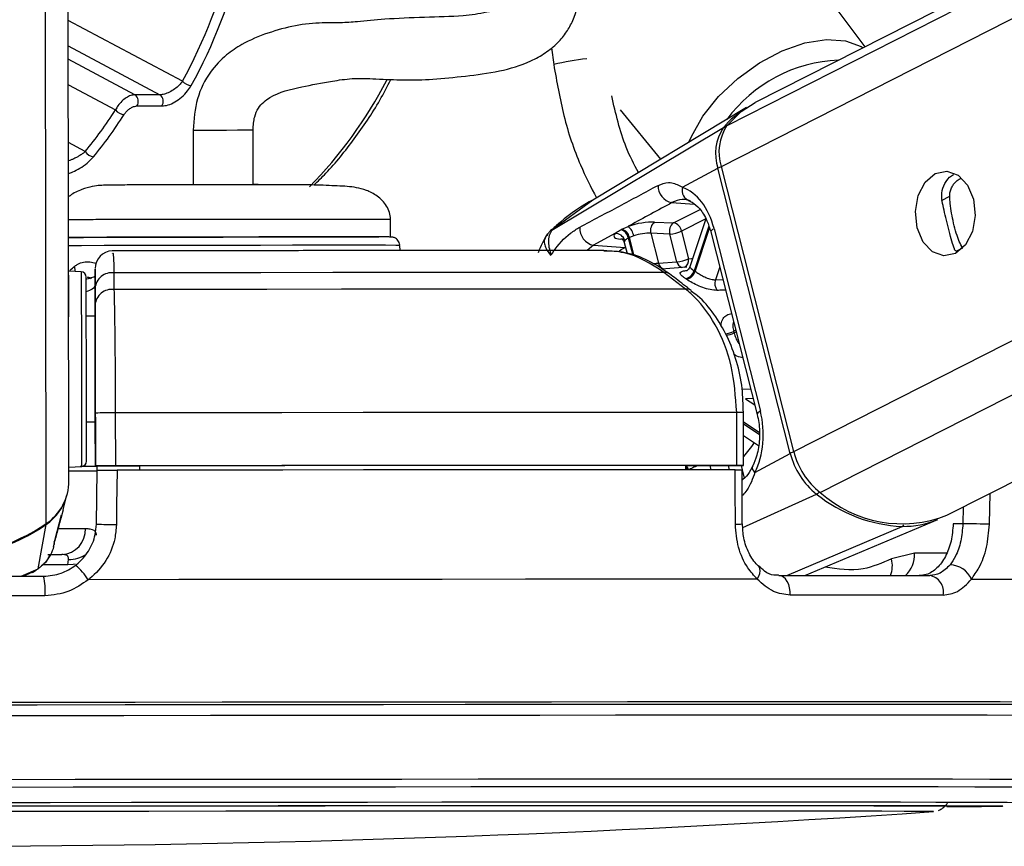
# Model space of a CAD drawing. Header units: millimetres. Extents: x 2575 to 18042, y 835 to 16320.
# Tile 41 of 64: x 15485 to 15596, y 5693 to 5787. Entities that reach past the tile are written whole.
import ezdxf

# ---------------------------------------------------------------- set-up
doc = ezdxf.new("R2010")
doc.units = ezdxf.units.MM
doc.header["$LTSCALE"] = 2

msp = doc.modelspace()

# ---------------------------------------------------------------- linework, layer by layer
at = {"color": 8, "linetype": 'Continuous', "lineweight": 25}
for p, q in [((15564.11, 5770.31), (15820.41, 5900.55)), ((15564.75, 5774.94), (15811.93, 5900.55)), ((15572.32, 5737.98), (15892.24, 5900.55)), ((15575.31, 5733.35), (15904.36, 5900.55)), ((15487.52, 5729.82), (15487.33, 5875.91)), ((15502.96, 5779.96), (15490.02, 5786.85)), ((15490.02, 5783.96), (15500.41, 5778.43)), ((15544.83, 5783.76), (15545.09, 5781.85)), ((15497.58, 5778.43), (15490.02, 5782.45)), ((15490.03, 5779.56), (15495.37, 5776.72)), ((15491.94, 5772), (15490.04, 5773.02)), ((15589.07, 5766.46), (15590.01, 5766.93)), ((15549.52, 5766.5), (15544.88, 5763.08)), ((15558.5, 5766.21), (15561.02, 5766.04)), ((15558.68, 5763.91), (15561.68, 5765.44)), ((15562.33, 5764.37), (15559.59, 5762.97)), ((15562.68, 5763.52), (15561.01, 5758.49)), ((15544.93, 5763.1), (15544.88, 5763.08)), ((15561.13, 5758.41), (15562.76, 5763.31)), ((15549.61, 5761.38), (15548.89, 5760.78)), ((15552.89, 5762.03), (15552.69, 5762.05)), ((15553.54, 5762.2), (15554.05, 5760.23)), ((15554.2, 5760.17), (15553.67, 5762.26)), ((15553.2, 5761.13), (15553.23, 5761.14)), ((15553.23, 5761.13), (15553.2, 5761.13)), ((15590.73, 5760.7), (15591.49, 5761.09)), ((15563.91, 5758.93), (15563.42, 5757.46)), ((15492.56, 5757.58), (15492.21, 5757.7)), ((15563.42, 5757.46), (15564.28, 5757.48)), ((15565.74, 5751.73), (15565.5, 5751.61)), ((15565.54, 5751.44), (15565.78, 5751.56)), ((15566.46, 5745.07), (15567.42, 5745.1)), ((15567.7, 5744), (15566.85, 5743.96)), ((15566.85, 5743.96), (15567.89, 5743.27)), ((15568.39, 5740.14), (15566.63, 5741.32)), ((15566.63, 5741.12), (15568.4, 5739.94)), ((15562.79, 5736.41), (15562.92, 5735.92)), ((15565.04, 5735.92), (15564.91, 5736.42)), ((15566.33, 5736.42), (15566.46, 5735.93)), ((15566.47, 5735.9), (15566.7, 5734.97)), ((15566.54, 5729.36), (15574.9, 5733.16)), ((15594.51, 5729.75), (15594.58, 5733.25)), ((15591.54, 5731.7), (15591.5, 5729.81)), ((15571.52, 5723.92), (15584.61, 5729.5)), ((15589.64, 5726.46), (15586.02, 5726.45)), ((15484.69, 5723.85), (15486.59, 5724.69)), ((15485.92, 5724.33), (15486.59, 5724.69)), ((15489.97, 5725.16), (15487.17, 5725.16)), ((15576.81, 5709.6), (15576.04, 5709.6)), ((15578, 5709.6), (15576.81, 5709.6)), ((15596.03, 5697.81), (15595.99, 5697.8)), ((15588.15, 5697.17), (15588.15, 5697.17))]:
    msp.add_line(p, q, dxfattribs=at)
at = {"color": 7, "linetype": 'Continuous', "lineweight": 25}
for p, q in [((15810.04, 5900.55), (15567.95, 5777.54)), ((15589.69, 5730.76), (15923.83, 5900.55)), ((15490.09, 5734.65), (15489.88, 5891.07)), ((15580.41, 5783.87), (15565.73, 5803.46)), ((15500.41, 5778.43), (15497.58, 5778.43)), ((15497.81, 5777.16), (15500.64, 5777.16)), ((15566.95, 5776.97), (15549.51, 5766.5)), ((15552.63, 5776.71), (15557.21, 5771.12)), ((15544.88, 5763.08), (15564.35, 5774.71)), ((15504.19, 5774.43), (15504.2, 5768.22)), ((15511, 5768.28), (15510.99, 5774.43)), ((15572.32, 5737.98), (15564.11, 5770.31)), ((15559.7, 5767.94), (15563.71, 5770.1)), ((15571.92, 5737.77), (15563.71, 5770.1)), ((15526.58, 5762.3), (15526.57, 5764.3)), ((15552.82, 5763.19), (15553.52, 5763.5)), ((15556.53, 5764), (15558.68, 5763.91)), ((15562.34, 5764.36), (15560.53, 5758.93)), ((15552.02, 5762.69), (15549.61, 5761.38)), ((15554.16, 5762.45), (15553.67, 5762.26)), ((15556.11, 5762.73), (15556.96, 5759.35)), ((15558.25, 5762.64), (15556.11, 5762.73)), ((15559.05, 5759.51), (15558.25, 5762.64)), ((15559.59, 5762.97), (15560.38, 5759.85)), ((15562.9, 5762.89), (15568.16, 5742.18)), ((15563.27, 5763.25), (15568.53, 5742.55)), ((15527.66, 5760.77), (15527.63, 5761.36)), ((15549.61, 5761.38), (15553.2, 5761.13)), ((15553.09, 5761.7), (15553.4, 5760.45)), ((15556.96, 5759.35), (15559.05, 5759.51)), ((15491.49, 5758.36), (15490.06, 5758.44)), ((15493.06, 5758.51), (15493.06, 5756.9)), ((15495.2, 5758.25), (15495.2, 5756.35)), ((15560.17, 5758.89), (15557.32, 5758.68)), ((15560.03, 5756.41), (15557.58, 5758.3)), ((15492.7, 5757.61), (15492.25, 5757.74)), ((15493.06, 5756.9), (15493.06, 5753.34)), ((15493.06, 5754.6), (15493.06, 5756.49)), ((15493.06, 5753.34), (15492.06, 5753.34)), ((15493.06, 5753.34), (15493.06, 5753.34)), ((15493.07, 5747.45), (15493.09, 5736.35)), ((15493.09, 5736.36), (15493.08, 5742.36)), ((15495.35, 5742.37), (15495.36, 5736.37)), ((15565.85, 5736.42), (15565.84, 5742.42)), ((15566.63, 5736.42), (15566.63, 5742.42)), ((15492.08, 5741.34), (15493.08, 5741.34)), ((15493.09, 5736.33), (15493.08, 5741.34)), ((15493.08, 5741.34), (15493.09, 5736.32)), ((15566.63, 5739.8), (15568.31, 5738.68)), ((15567.91, 5735.61), (15571.92, 5737.77)), ((15490.09, 5736.23), (15491.52, 5736.3)), ((15493.09, 5736.36), (15493.09, 5736.35)), ((15493.09, 5736.35), (15498.09, 5736.35)), ((15493.09, 5736.33), (15493.09, 5736.32)), ((15493.3, 5736.33), (15493.09, 5736.33)), ((15493.2, 5729.76), (15493.3, 5735.86)), ((15493.3, 5735.84), (15493.3, 5736.35)), ((15498.09, 5736.36), (15498.09, 5736.35)), ((15498.09, 5736.36), (15498.09, 5735.87)), ((15498.09, 5736.35), (15498.09, 5735.87)), ((15560.05, 5736.4), (15566.05, 5736.42)), ((15560.05, 5736.41), (15560.05, 5735.92)), ((15566.48, 5729.79), (15566.47, 5735.92)), ((15489.43, 5731.38), (15489.87, 5733.06)), ((15489.43, 5731.38), (15489.24, 5730.7)), ((15488.48, 5727.9), (15489.26, 5730.8)), ((15573.58, 5723.92), (15588.64, 5730.29)), ((15486.59, 5724.69), (15487.5, 5729.72)), ((15591.5, 5729.81), (15590.4, 5729.81)), ((15488.43, 5727.72), (15488.49, 5727.89)), ((15488.51, 5727.96), (15488.52, 5728.01)), ((15488.35, 5727.23), (15488.44, 5727.61)), ((15487.69, 5726.31), (15489.29, 5726.31)), ((15489.97, 5725.16), (15490.04, 5725.75)), ((15586.02, 5726.45), (15583.39, 5725.81)), ((15485.95, 5724.26), (15486.33, 5724.55)), ((15484.91, 5723.85), (15485.93, 5724.31)), ((15588.13, 5697.16), (15588.15, 5697.17))]:
    msp.add_line(p, q, dxfattribs=at)
at = {"color": 8, "linetype": 'Continuous', "lineweight": 25, "flags": 128}
for points in [[(15560.42, 5773.05), (15560.7, 5773.71), (15562, 5776), (15563.79, 5778.24), (15565.97, 5780.29), (15568.42, 5782.04), (15571, 5783.41), (15573.58, 5784.31), (15576.02, 5784.7), (15578.19, 5784.56), (15579.96, 5783.89), (15580.18, 5783.75)], [(15504.19, 5774.43), (15504.21, 5774.43), (15504.61, 5774.43), (15505.46, 5774.43), (15506.64, 5774.43), (15507.96, 5774.43), (15509.22, 5774.44), (15510.24, 5774.44), (15510.85, 5774.44), (15510.97, 5774.43)], [(15563.27, 5763.25), (15563.11, 5763.16), (15562.99, 5763.06), (15562.92, 5762.98), (15562.9, 5762.9), (15562.9, 5762.89)], [(15521.76, 5761.37), (15518.82, 5761.37), (15515.47, 5761.37), (15511.84, 5761.36), (15508.06, 5761.36), (15504.25, 5761.35), (15500.57, 5761.35), (15497.14, 5761.34), (15494.09, 5761.33), (15491.53, 5761.32), (15490.05, 5761.32)], [(15527.63, 5761.36), (15527.62, 5761.36), (15527.17, 5761.36), (15526.01, 5761.37), (15524.18, 5761.37), (15521.76, 5761.37)], [(15552.49, 5760.72), (15552.75, 5760.88), (15553.2, 5761.13)], [(15490.78, 5758.4), (15490.79, 5758.44), (15490.76, 5759)], [(15560.38, 5759.85), (15560.71, 5759.88), (15560.85, 5759.9)], [(15491.49, 5758.36), (15491.49, 5758.35), (15491.49, 5757.82), (15491.49, 5756.57), (15491.49, 5754.7), (15491.5, 5752.32), (15491.5, 5749.61)], [(15491.5, 5749.61), (15491.5, 5746.74), (15491.51, 5743.91), (15491.51, 5741.31), (15491.51, 5739.12), (15491.52, 5737.5), (15491.52, 5736.54), (15491.52, 5736.3)], [(15568.53, 5742.55), (15568.37, 5742.45), (15568.25, 5742.36), (15568.18, 5742.27), (15568.16, 5742.2), (15568.16, 5742.18)], [(15567.91, 5735.61), (15567.77, 5735.79), (15567.67, 5735.96), (15567.63, 5736.13), (15567.63, 5736.27), (15567.66, 5736.35)], [(15487.48, 5729.8), (15487.5, 5729.75), (15487.5, 5729.72)], [(15488.9, 5729.25), (15490, 5729.25), (15491.1, 5729.25), (15491.99, 5729.26)], [(15490.8, 5725.21), (15490.57, 5725.18), (15489.97, 5725.16)], [(15568.17, 5723.52), (15568.34, 5723.85), (15568.45, 5724.17), (15568.5, 5724.46), (15568.48, 5724.71), (15568.39, 5724.91), (15568.32, 5724.99)], [(15481.08, 5699.94), (15490.56, 5699.96), (15499.95, 5699.97), (15509.21, 5699.98), (15518.28, 5699.98), (15527.12, 5699.99), (15535.67, 5700), (15543.89, 5700), (15551.74, 5700), (15559.17, 5700.01), (15566.14, 5700.01)], [(15481.16, 5700.81), (15490.78, 5700.83), (15500.3, 5700.84), (15509.69, 5700.85), (15518.9, 5700.86), (15527.86, 5700.86), (15536.53, 5700.87), (15544.87, 5700.87), (15552.83, 5700.88), (15560.37, 5700.88), (15567.44, 5700.88)], [(15566.14, 5700.01), (15572.61, 5700.01), (15578.55, 5700), (15583.92, 5700), (15588.71, 5700), (15592.87, 5699.99), (15596.38, 5699.98), (15599.24, 5699.98), (15601.42, 5699.97), (15602.9, 5699.96), (15603.69, 5699.94), (15603.83, 5699.93)], [(15567.44, 5700.88), (15574, 5700.88), (15580.02, 5700.88), (15585.48, 5700.87), (15590.33, 5700.87), (15594.55, 5700.86), (15598.11, 5700.86), (15601.01, 5700.85), (15603.22, 5700.84), (15604.73, 5700.83), (15605.53, 5700.81), (15605.67, 5700.81)], [(15478.64, 5698.2), (15487.96, 5698.21), (15497.2, 5698.23), (15506.32, 5698.23), (15515.25, 5698.24), (15523.96, 5698.25), (15532.39, 5698.26), (15540.49, 5698.26), (15548.22, 5698.26), (15555.53, 5698.27), (15562.37, 5698.27)], [(15562.37, 5698.27), (15568.72, 5698.27), (15574.53, 5698.26), (15579.78, 5698.26), (15584.42, 5698.26), (15588.44, 5698.25), (15591.8, 5698.24), (15594.5, 5698.23), (15596.52, 5698.23), (15597.84, 5698.21), (15598.46, 5698.2), (15598.51, 5698.2)]]:
    msp.add_lwpolyline(points, dxfattribs=at)
at = {"color": 7, "linetype": 'Continuous', "lineweight": 25, "flags": 128}
for points in [[(15564.75, 5774.94), (15566.36, 5776.52), (15567.95, 5777.54)], [(15588.36, 5769.49), (15589.67, 5769.76), (15590.95, 5769.31), (15592.02, 5768.2), (15592.7, 5766.59), (15592.9, 5764.74), (15592.58, 5762.92), (15591.79, 5761.42), (15590.65, 5760.45), (15589.34, 5760.17), (15588.06, 5760.63), (15586.99, 5761.74), (15586.31, 5763.34), (15586.12, 5765.2), (15586.44, 5767.01), (15587.22, 5768.52), (15588.36, 5769.49)], [(15503.57, 5768.27), (15503.63, 5768.27), (15504.17, 5768.27)], [(15510.98, 5768.28), (15511.48, 5768.28), (15511.57, 5768.28)], [(15490.06, 5753.24), (15490.06, 5753.33), (15490.06, 5754.02), (15490.06, 5755.33), (15490.06, 5757.06), (15490.05, 5758.93), (15490.05, 5760.67), (15490.05, 5762.01), (15490.05, 5762.74)], [(15552.7, 5763.13), (15552.73, 5763.14), (15552.82, 5763.19)], [(15490.05, 5762.26), (15491.74, 5762.27), (15494.11, 5762.28), (15496.99, 5762.28), (15500.29, 5762.29), (15503.86, 5762.3), (15507.58, 5762.3), (15511.29, 5762.31), (15514.87, 5762.31), (15518.16, 5762.31), (15521.05, 5762.31)], [(15491.98, 5762.27), (15490.17, 5762.26), (15490.05, 5762.26)], [(15526.58, 5762.3), (15526.28, 5762.31), (15525.27, 5762.31), (15523.57, 5762.31), (15521.27, 5762.31), (15518.43, 5762.31), (15515.18, 5762.31), (15511.64, 5762.31), (15507.94, 5762.3), (15504.23, 5762.3), (15500.64, 5762.29), (15497.33, 5762.29), (15494.4, 5762.28), (15491.98, 5762.27)], [(15521.05, 5762.31), (15523.42, 5762.31), (15525.18, 5762.31), (15525.25, 5762.31)], [(15553.67, 5762.26), (15553.57, 5762.21), (15553.54, 5762.2)], [(15557.58, 5758.3), (15550.59, 5758.29), (15543.3, 5758.29), (15535.76, 5758.28), (15527.99, 5758.28), (15520.02, 5758.27), (15511.87, 5758.26), (15503.59, 5758.26), (15495.2, 5758.25)], [(15492.07, 5749.48), (15492.06, 5752.05), (15492.06, 5754.3), (15492.06, 5756.07), (15492.06, 5757.25), (15492.06, 5757.75), (15492.06, 5757.77)], [(15560.03, 5756.41), (15552.78, 5756.4), (15545.22, 5756.4), (15537.38, 5756.39), (15529.3, 5756.39), (15521.01, 5756.38), (15512.54, 5756.37), (15503.93, 5756.36), (15495.2, 5756.35)], [(15492.06, 5753.34), (15492.06, 5753.66), (15492.06, 5753.94)], [(15493.06, 5753.34), (15493.06, 5753.23), (15493.06, 5752.89), (15493.06, 5752.35), (15493.06, 5751.62), (15493.07, 5750.73), (15493.07, 5749.71), (15493.07, 5748.61), (15493.07, 5747.45)], [(15492.08, 5736.9), (15492.08, 5737.13), (15492.08, 5738.03), (15492.08, 5739.57), (15492.08, 5741.64), (15492.07, 5744.09), (15492.07, 5746.77), (15492.07, 5749.48)], [(15565.84, 5742.42), (15557.98, 5742.42), (15549.77, 5742.42), (15541.26, 5742.41), (15532.48, 5742.4), (15523.46, 5742.4), (15514.24, 5742.39), (15504.85, 5742.38), (15495.35, 5742.37)], [(15492.08, 5740.74), (15492.08, 5740.87), (15492.08, 5741.34)], [(15493.3, 5736.3), (15492.79, 5736.3), (15491.38, 5736.3)], [(15565.85, 5736.42), (15557.99, 5736.42), (15549.78, 5736.42), (15541.27, 5736.41), (15532.49, 5736.4), (15523.47, 5736.4), (15514.24, 5736.39), (15504.86, 5736.38), (15495.36, 5736.37)], [(15495.57, 5735.87), (15495.5, 5731.87), (15495.47, 5729.69)], [(15565.67, 5735.92), (15557.85, 5735.92), (15549.69, 5735.92), (15541.22, 5735.91), (15532.49, 5735.9), (15523.52, 5735.9), (15514.35, 5735.89), (15505.02, 5735.88), (15495.57, 5735.87)], [(15560.05, 5736.41), (15553.06, 5736.41), (15545.8, 5736.41), (15538.29, 5736.4), (15530.57, 5736.4), (15522.67, 5736.39), (15514.6, 5736.38), (15506.4, 5736.37), (15498.09, 5736.36)], [(15565.69, 5729.75), (15565.68, 5733.75), (15565.67, 5735.92)], [(15566.05, 5736.42), (15566.32, 5736.42), (15566.51, 5736.42), (15566.61, 5736.42), (15566.63, 5736.42), (15566.56, 5736.42), (15566.4, 5736.42), (15566.15, 5736.42), (15565.85, 5736.42)], [(15594.51, 5729.75), (15594.22, 5729.76), (15593.86, 5729.76), (15593.47, 5729.77), (15593.05, 5729.78), (15592.62, 5729.79), (15592.21, 5729.8), (15591.83, 5729.81), (15591.5, 5729.81)], [(15463, 5723.82), (15466.02, 5723.83), (15469.05, 5723.83), (15472.07, 5723.84), (15475.1, 5723.84), (15478.13, 5723.84), (15481.16, 5723.85), (15484.18, 5723.85), (15487.21, 5723.85)], [(15568.17, 5723.52), (15559.8, 5723.52), (15551.03, 5723.52), (15541.89, 5723.51), (15532.42, 5723.5), (15522.68, 5723.5), (15512.71, 5723.49), (15502.56, 5723.48), (15492.28, 5723.46)], [(15571.91, 5721.71), (15571.91, 5722.13), (15571.85, 5722.54), (15571.74, 5722.92), (15571.58, 5723.26), (15571.38, 5723.54), (15571.15, 5723.75), (15570.89, 5723.88), (15570.62, 5723.92)], [(15570.62, 5723.92), (15572.91, 5723.92), (15575.16, 5723.92), (15577.36, 5723.92), (15579.53, 5723.92), (15581.65, 5723.92), (15583.72, 5723.92), (15585.75, 5723.92), (15587.74, 5723.92)], [(15592.46, 5723.52), (15598.64, 5723.52), (15604.22, 5723.52), (15609.17, 5723.51), (15613.48, 5723.5), (15617.13, 5723.5), (15620.09, 5723.49), (15622.35, 5723.48), (15623.9, 5723.46)], [(15487.37, 5721.64), (15484.31, 5721.64), (15481.24, 5721.63), (15478.17, 5721.63), (15475.11, 5721.63), (15472.04, 5721.62), (15468.97, 5721.62), (15465.9, 5721.61), (15462.84, 5721.61)], [(15589.25, 5721.71), (15587.25, 5721.71), (15585.19, 5721.71), (15583.09, 5721.71), (15580.94, 5721.71), (15578.74, 5721.71), (15576.51, 5721.71), (15574.23, 5721.71), (15571.91, 5721.71)], [(15576.31, 5709.31), (15568.92, 5709.31), (15561.07, 5709.31), (15552.78, 5709.31), (15544.11, 5709.3), (15535.09, 5709.3), (15525.78, 5709.29), (15516.21, 5709.28), (15506.44, 5709.27), (15496.51, 5709.26), (15486.48, 5709.25), (15476.38, 5709.23)], [(15576.19, 5709.31), (15568.8, 5709.31), (15560.96, 5709.31), (15552.68, 5709.31), (15544.02, 5709.3), (15535.02, 5709.3), (15525.71, 5709.29), (15516.16, 5709.28), (15506.4, 5709.27), (15496.48, 5709.26), (15486.46, 5709.25), (15476.38, 5709.23)], [(15576.04, 5709.6), (15569.47, 5709.6), (15561.67, 5709.6), (15553.44, 5709.6), (15544.84, 5709.59), (15535.9, 5709.58), (15526.66, 5709.58), (15517.17, 5709.57), (15507.47, 5709.56), (15497.62, 5709.55), (15487.65, 5709.54), (15477.63, 5709.52)], [(15617.25, 5709.21), (15617.77, 5709.22), (15618.04, 5709.23), (15617.6, 5709.25), (15616.44, 5709.26), (15614.58, 5709.27), (15612.03, 5709.28), (15608.79, 5709.29), (15604.89, 5709.3), (15600.34, 5709.3), (15595.17, 5709.31), (15589.4, 5709.31), (15583.06, 5709.31), (15576.19, 5709.31)], [(15617.25, 5709.21), (15617.96, 5709.22), (15618.22, 5709.23), (15617.78, 5709.25), (15616.62, 5709.26), (15614.76, 5709.27), (15612.2, 5709.28), (15608.96, 5709.29), (15605.06, 5709.3), (15600.5, 5709.3), (15595.32, 5709.31), (15589.55, 5709.31), (15583.2, 5709.31), (15576.31, 5709.31)], [(15617.55, 5709.49), (15617.86, 5709.5), (15618.73, 5709.51), (15618.91, 5709.52), (15618.38, 5709.54), (15617.16, 5709.55), (15615.24, 5709.56), (15612.65, 5709.57), (15609.38, 5709.58), (15605.46, 5709.58), (15600.9, 5709.59), (15595.73, 5709.6), (15589.97, 5709.6), (15583.65, 5709.6), (15578, 5709.6)], [(15476.37, 5708.05), (15486.38, 5708.07), (15496.32, 5708.08), (15506.16, 5708.09), (15515.85, 5708.1), (15525.33, 5708.11), (15534.56, 5708.12), (15543.5, 5708.12), (15552.1, 5708.13), (15560.31, 5708.13), (15568.1, 5708.13), (15575.42, 5708.13)], [(15575.42, 5708.13), (15582.25, 5708.13), (15588.54, 5708.13), (15594.27, 5708.13), (15599.4, 5708.12), (15603.91, 5708.12), (15607.78, 5708.11), (15610.99, 5708.1), (15613.53, 5708.09), (15615.37, 5708.08), (15616.52, 5708.07), (15616.96, 5708.05), (15616.97, 5708.05)], [(15477.45, 5697.81), (15486.7, 5697.82), (15495.88, 5697.83), (15504.93, 5697.84), (15513.82, 5697.85), (15522.47, 5697.85), (15530.85, 5697.86), (15538.9, 5697.86), (15546.57, 5697.87), (15553.83, 5697.87), (15560.63, 5697.87)], [(15484.16, 5697.81), (15493.13, 5697.82), (15501.98, 5697.83), (15510.67, 5697.84), (15519.15, 5697.84), (15527.35, 5697.85), (15535.22, 5697.85), (15542.73, 5697.86), (15549.82, 5697.86), (15556.45, 5697.86)], [(15556.45, 5697.86), (15562.58, 5697.86), (15568.17, 5697.86), (15573.19, 5697.85), (15577.6, 5697.85), (15581.38, 5697.84), (15584.51, 5697.84), (15586.96, 5697.83), (15588.72, 5697.82), (15589.78, 5697.81), (15590.14, 5697.8), (15590.14, 5697.8)], [(15560.63, 5697.87), (15566.92, 5697.87), (15572.67, 5697.87), (15577.86, 5697.86), (15582.44, 5697.86), (15586.39, 5697.85), (15589.68, 5697.85), (15592.31, 5697.84), (15594.24, 5697.83), (15595.48, 5697.82), (15596.02, 5697.81), (15596.03, 5697.81)], [(15588.15, 5697.17), (15588.15, 5697.17), (15587.75, 5697.18), (15586.64, 5697.19), (15584.83, 5697.2), (15582.32, 5697.21), (15579.14, 5697.22), (15575.29, 5697.22), (15570.82, 5697.23), (15565.74, 5697.23), (15560.08, 5697.23), (15553.89, 5697.23), (15547.21, 5697.23), (15540.06, 5697.23), (15532.51, 5697.22), (15524.59, 5697.22), (15516.36, 5697.21), (15507.87, 5697.21), (15499.17, 5697.2), (15490.32, 5697.19), (15481.38, 5697.18)]]:
    msp.add_lwpolyline(points, dxfattribs=at)
at = {"color": 8, "linetype": 'Continuous', "lineweight": 25}
for centre, radius, start, end in [((15551.07, 5758.76), 23.85, 95.405, 104.5213), ((15577.98, 5765.91), 16.44, 92.0306, 143.7569), ((15481.15, 5803.49), 50.72, 315.5708, 332.5253), ((15564.56, 5774.33), 0.431, 83.6365, 119.0785), ((15564.57, 5768.37), 1.93, 103.4895, 116.5897), ((15557.82, 5759.52), 0.874, 191.5412, 250.64), ((15559.89, 5759.68), 0.864, 191.374, 252.5641), ((15559.51, 5759.67), 0.885, 295.4116, 11.299), ((15560.15, 5755.52), 0.894, 52.2075, 97.1612), ((15563.97, 5754.76), 3.5, 279.9226, 295.8488), ((15564.02, 5754.73), 3.63, 280.2162, 294.8034), ((15566.1, 5652.83), 89.6, 89.6662, 90.1711), ((15558.55, 5744.88), 11, 317.2869, 327.6274), ((15572.78, 5736.05), 1.93, 103.4831, 116.5894), ((15558.8, 5735.47), 1.49, 17.2115, 32.2872), ((15558.93, 5735.52), 1.49, 15.6884, 36.489), ((15574.46, 5734.02), 0.966, 297.2187, 321.7796), ((15565.87, 5734.38), 4.64, 267.8045, 277.6029), ((15584.42, 5729.9), 0.448, 294.9905, 330.3959), ((15490.19, 5728.89), 3.14, 267.1193, 306.1887), ((15580.53, 5725.01), 2.97, 338.4816, 15.6236), ((15582.73, 5726.32), 3.29, 313.1207, 2.2314)]:
    msp.add_arc(centre, radius, start, end, dxfattribs=at)
at = {"color": 7, "linetype": 'Continuous', "lineweight": 25}
for centre, radius, start, end in [((15504.1, 5781.06), 1.58, 223.6923, 264.9039), ((15497, 5777.67), 0.957, 327.8274, 52.4335), ((15499.83, 5777.67), 0.957, 327.8274, 52.4335), ((15572.16, 5768.32), 10.09, 121.0956, 140.7853), ((15496.5, 5777.62), 1.44, 218.8446, 264.1402), ((15568.72, 5771.75), 5.28, 145.9774, 198.2732), ((15569.14, 5771.97), 5.31, 145.9774, 198.2732), ((15493.03, 5772.66), 1.27, 211.3919, 262.915), ((15558.86, 5768.12), 1.94, 178.664, 259.1503), ((15560.84, 5767.58), 1.2, 162.5548, 256.3279), ((15552.59, 5762.22), 1.58, 8.2174, 54.1648), ((15557.27, 5763.05), 1.21, 127.6252, 195.5108), ((15559.41, 5762.96), 1.21, 127.6252, 195.5108), ((15558.42, 5762.75), 1.19, 10.6596, 77.4241), ((15549.98, 5763.28), 1.94, 175.9793, 259.1336), ((15552.11, 5761.62), 1.07, 15.0517, 95.3453), ((15552.34, 5761.96), 1.23, 11.2423, 72.7936), ((15552.46, 5762.02), 1.23, 11.2196, 72.9929), ((15558.07, 5766.18), 3.55, 273.0146, 295.3833), ((15495.06, 5758.74), 2, 91.4848, 180.1281), ((15558.86, 5763.05), 3.55, 273.0146, 295.3833), ((15491.46, 5757.77), 0.6, 0.077, 87.077), ((15494.96, 5756.35), 1.91, 82.9359, 175.7744), ((15557.69, 5757.4), 0.898, 53.6744, 97.2331), ((15559.78, 5758.83), 1.27, 281.7018, 344.637), ((15559.89, 5758.77), 1.28, 281.5455, 343.8245), ((15556.71, 5751.91), 7.86, 55.7998, 56.8292), ((15556.09, 5751.54), 7.22, 55.7998, 56.8292), ((15564.72, 5757.06), 1.36, 162.6032, 215.965), ((15494.96, 5754.46), 1.91, 83.0221, 175.7783), ((15550.17, 5747.62), 15.84, 13.9334, 14.5785), ((15495.32, 5302.64), 439.72, 89.9964, 90.2922), ((15580.14, 5739.82), 8.47, 193.9798, 231.7829), ((15580.58, 5740.04), 8.52, 193.9798, 231.7829), ((15491.48, 5736.9), 0.6, 273.077, 0.077), ((15489.86, 6115.09), 379.29, 270.029, 270.5187), ((15491.41, 5876.61), 140.3, 270.0599, 270.6846), ((15495.33, 5296.64), 439.72, 89.9964, 90.2922), ((15484.25, 5734.66), 5.84, 304.0939, 359.8843), ((15584.6, 5743.71), 13.91, 228.1157, 291.4364), ((15484.22, 5734.55), 5.84, 304.1959, 345.224), ((15585.31, 5746.04), 16.55, 231.0491, 267.5741), ((15584.68, 5739.78), 10.28, 269.5857, 292.6425), ((15475.07, 5748.12), 22.13, 235.9097, 304.2443), ((15475.09, 5747.94), 22.05, 270.0269, 304.2735), ((15489.13, 5729.16), 2.85, 273.1206, 1.9955), ((15495.54, 5772.37), 42.67, 266.8581, 269.9096), ((15486.46, 5719.73), 6.92, 32.641, 50.6928), ((15589.93, 5722.36), 2.79, 24.7146, 87.7337), ((15480.3, 5722.22), 7.1, 355.2937, 13.2798), ((15587.43, 5722.08), 1.87, 348.4917, 80.4578), ((15588.76, 6157.66), 459.92, 270.1149, 270.9007), ((15472.87, 7386.8), 1693.56, 266.25158, 273.90248)]:
    msp.add_arc(centre, radius, start, end, dxfattribs=at)
for centre, major_axis, ratio, start_param, end_param in [((15471.39, 5813.65), (-0.48, 55.2), 0.718681, 4.049716, 4.665426), ((15471.95, 5813.65), (-0.48, 56), 0.718516, 4.04981, 4.66552), ((15465.73, 5813.65), (-0.48, 55.2), 0.718681, 3.851206, 3.973159), ((15466.29, 5813.65), (-0.48, 56), 0.718516, 3.8513, 3.973253), ((15558.63, 5760.76), (-0.17, 7.38), 0.672041, 5.041986, 6.032652), ((15554.78, 5763.05), (2.74, 0.59), 0.275805, 0.81783, 1.987524), ((15554.65, 5762.99), (2.74, 0.59), 0.275805, 2.80373, 3.854703), ((15554.98, 5762.11), (1.77, 0.34), 0.295802, 0.825008, 1.994702), ((15563.89, 5740.05), (-0.17, 7.38), 0.672041, 4.051321, 5.041986)]:
    msp.add_ellipse(centre, major_axis=major_axis, ratio=ratio, start_param=start_param, end_param=end_param, dxfattribs=at)
at = {"color": 8, "linetype": 'Continuous', "lineweight": 25}
msp.add_ellipse((15554.86, 5762.05), major_axis=(1.77, 0.34), ratio=0.295802, start_param=2.810908, end_param=3.159182, dxfattribs=at)
at = {"color": 7, "linetype": 'Continuous', "lineweight": 25}
for points, knots in [([(15510.99, 5774.43), (15511.01, 5774.95), (15511.06, 5775.87), (15511.7, 5777.27), (15513.43, 5778.64), (15516.23, 5779.29), (15519.45, 5779.91), (15522.3, 5780.34), (15525.16, 5780.23), (15528.2, 5780.07), (15531.43, 5780.17), (15534.96, 5780.52), (15538.85, 5781.02), (15541.93, 5781.92), (15544.14, 5783.13), (15545.52, 5784.25), (15546.56, 5785.51), (15547.62, 5787.44), (15548.2, 5790.48), (15547.45, 5794.76), (15545.25, 5799.78), (15542.98, 5803.25), (15541.69, 5805.2)], [0, 0, 0, 0, 0.022114, 0.038898, 0.072368, 0.146112, 0.207471, 0.244247, 0.286127, 0.338205, 0.395148, 0.456563, 0.515372, 0.570689, 0.597552, 0.623298, 0.646213, 0.667452, 0.719434, 0.785484, 0.878679, 1, 1, 1, 1]), ([(15536.42, 5800.8), (15537.17, 5799.69), (15538.62, 5797.57), (15540.2, 5794.5), (15541.04, 5792.14), (15541.23, 5790.63), (15541.13, 5789.81), (15540.95, 5789.41), (15540.73, 5789.14), (15540.49, 5788.92), (15540.12, 5788.68), (15539.13, 5788.18), (15537.3, 5787.69), (15534.35, 5787.29), (15530.31, 5787.22), (15526.1, 5787.04), (15523.14, 5786.72), (15520.92, 5786.57), (15518.6, 5786.61), (15515.77, 5786.35), (15512.63, 5785.47), (15510.01, 5784.4), (15507.8, 5782.9), (15505.94, 5780.96), (15504.45, 5777.99), (15504.28, 5775.64), (15504.19, 5774.43)], [0, 0, 0, 0, 0.081486, 0.156453, 0.209812, 0.236252, 0.25203, 0.260861, 0.264637, 0.269364, 0.275859, 0.284673, 0.321191, 0.366568, 0.438207, 0.515031, 0.575326, 0.614341, 0.653061, 0.706238, 0.760366, 0.814827, 0.849626, 0.893233, 0.94525, 1, 1, 1, 1]), ([(15502.96, 5779.96), (15502.85, 5779.82), (15502.62, 5779.51), (15502.11, 5779.08), (15501.51, 5778.72), (15500.91, 5778.47), (15500.58, 5778.44), (15500.41, 5778.43)], [0, 0, 0, 0, 0.174874, 0.396366, 0.604299, 0.803217, 1, 1, 1, 1]), ([(15500.64, 5777.16), (15500.87, 5777.18), (15501.33, 5777.23), (15502.12, 5777.6), (15502.89, 5778.14), (15503.54, 5778.8), (15503.84, 5779.27), (15503.96, 5779.48)], [0, 0, 0, 0, 0.199752, 0.399876, 0.607041, 0.826549, 1, 1, 1, 1]), ([(15517.87, 5768.2), (15518.33, 5768.63), (15519.97, 5770.19), (15522.49, 5773.4), (15524.96, 5776.97), (15526.21, 5779.38), (15526.62, 5780.17)], [0, 0, 0, 0, 0.135102, 0.481518, 0.828583, 1, 1, 1, 1]), ([(15497.58, 5778.43), (15497.42, 5778.41), (15497.11, 5778.38), (15496.58, 5778.11), (15496.07, 5777.7), (15495.65, 5777.22), (15495.46, 5776.87), (15495.37, 5776.72)], [0, 0, 0, 0, 0.20315, 0.40434, 0.608443, 0.821733, 1, 1, 1, 1]), ([(15496.35, 5776.19), (15496.41, 5776.28), (15496.55, 5776.47), (15496.84, 5776.75), (15497.18, 5776.98), (15497.52, 5777.13), (15497.71, 5777.15), (15497.81, 5777.16)], [0, 0, 0, 0, 0.18302, 0.400043, 0.604373, 0.802384, 1, 1, 1, 1]), ([(15589.15, 5766.37), (15589.12, 5766.78), (15589.06, 5767.59), (15589.59, 5768.64), (15590.09, 5769.26), (15590.44, 5769.38), (15590.44, 5769.38)], [0, 0, 0, 0, 0.329189, 0.657878, 0.996431, 1, 1, 1, 1]), ([(15526.57, 5764.3), (15526.55, 5764.57), (15526.5, 5765.11), (15526.14, 5765.85), (15525.64, 5766.46), (15524.85, 5767.13), (15523.77, 5767.66), (15522.29, 5768.02), (15520.75, 5768.09), (15518.04, 5768.21), (15515.22, 5768.24), (15512.33, 5768.23), (15509.3, 5768.23), (15506.26, 5768.23), (15503.3, 5768.22), (15500.52, 5768.22), (15498.01, 5768.21), (15495.82, 5768.2), (15494.37, 5768.18), (15493.19, 5768.16), (15491.53, 5767.71), (15490.56, 5767.29), (15490.1, 5766.9), (15490.04, 5766.85)], [0, 0, 0, 0, 0.016103, 0.032707, 0.050055, 0.068017, 0.10496, 0.144026, 0.227058, 0.302167, 0.37039, 0.433584, 0.495247, 0.556084, 0.616091, 0.675914, 0.737591, 0.801369, 0.867352, 0.929281, 0.96083, 0.995286, 1, 1, 1, 1]), ([(15548.04, 5763.42), (15549.54, 5764.22), (15552.5, 5765.79), (15555.46, 5767.38), (15556.93, 5768.16)], [0, 0, 0, 0, 0.506743, 1, 1, 1, 1]), ([(15556.93, 5768.16), (15557.32, 5768.31), (15557.84, 5768.51), (15558.75, 5768.43), (15559.28, 5768.15), (15559.7, 5767.94)], [0, 0, 0, 0, 0.417867, 0.554004, 1, 1, 1, 1]), ([(15590.01, 5766.93), (15590.02, 5767.1), (15590.03, 5767.43), (15590.2, 5767.89), (15590.44, 5768.31), (15590.77, 5768.65), (15591.06, 5768.87), (15591.25, 5768.94), (15591.3, 5768.95)], [0, 0, 0, 0, 0.1856662, 0.3770026, 0.5626145, 0.7533865, 0.9432804, 1, 1, 1, 1]), ([(15591.49, 5761.09), (15591.35, 5761.3), (15591.1, 5761.69), (15590.75, 5762.7), (15590.45, 5763.84), (15590.2, 5765.02), (15590.04, 5766.06), (15590.02, 5766.66), (15590.01, 5766.93)], [0, 0, 0, 0, 0.204636, 0.376335, 0.548834, 0.703363, 0.864285, 1, 1, 1, 1]), ([(15549.4, 5766.43), (15549.31, 5766.38), (15547.87, 5765.61), (15546.34, 5764.51), (15545.06, 5763.3), (15544.89, 5763.14)], [0, 0, 0, 0, 0.057053, 0.871877, 1, 1, 1, 1]), ([(15558.5, 5766.21), (15556.9, 5765.35), (15555.24, 5764.44), (15553.58, 5763.54), (15553.52, 5763.5)], [0, 0, 0, 0, 0.961066, 1, 1, 1, 1]), ([(15560.56, 5766.41), (15560.26, 5766.49), (15559.56, 5766.68), (15558.88, 5766.38), (15558.5, 5766.21)], [0, 0, 0, 0, 0.429774, 1, 1, 1, 1]), ([(15560.35, 5766.46), (15560.49, 5766.4), (15560.91, 5766.22), (15561.68, 5765.54), (15562.46, 5764.34), (15562.77, 5763.32), (15562.9, 5762.89)], [0, 0, 0, 0, 0.151549, 0.446649, 0.762748, 1, 1, 1, 1]), ([(15590.53, 5760.96), (15590.44, 5761.23), (15590.27, 5761.75), (15589.95, 5762.93), (15589.63, 5764.2), (15589.36, 5765.37), (15589.22, 5766.04), (15589.15, 5766.37)], [0, 0, 0, 0, 0.222076, 0.445772, 0.640142, 0.821651, 1, 1, 1, 1]), ([(15544.36, 5762.68), (15544.03, 5762.09), (15543.64, 5761.41), (15543.36, 5760.64), (15543.32, 5760.53)], [0, 0, 0, 0, 0.861349, 1, 1, 1, 1]), ([(15544.86, 5763.16), (15544.8, 5763.11), (15544.68, 5762.99), (15544.51, 5762.78), (15544.36, 5762.58), (15544.25, 5762.42), (15544.17, 5762.31), (15544.13, 5762.24), (15544.11, 5762.21), (15544.1, 5762.19), (15544.09, 5762.18), (15544.09, 5762.18), (15544.09, 5762.17), (15544.09, 5762.17), (15544.09, 5762.17), (15544.09, 5762.17), (15544.09, 5762.17), (15544.09, 5762.17)], [0, 0, 0, 0, 0.21112, 0.448468, 0.620126, 0.788973, 0.892849, 0.946747, 0.973542, 0.986799, 0.993378, 0.997097, 0.998909, 0.99956, 0.999803, 0.999906, 1, 1, 1, 1]), ([(15544.88, 5763.08), (15544.77, 5762.89), (15544.53, 5762.5), (15544.46, 5761.76), (15544.55, 5761), (15544.73, 5760.5), (15544.81, 5760.27)], [0, 0, 0, 0, 0.261822, 0.541742, 0.790389, 1, 1, 1, 1]), ([(15544.81, 5760.27), (15544.88, 5760.38), (15545.48, 5761.36), (15546.63, 5762.56), (15547.69, 5763.21), (15548.04, 5763.42)], [0, 0, 0, 0, 0.082284, 0.700826, 1, 1, 1, 1]), ([(15552.02, 5762.69), (15552.07, 5762.73), (15552.25, 5762.87), (15552.51, 5763.02), (15552.7, 5763.13)], [0, 0, 0, 0, 0.27439, 1, 1, 1, 1]), ([(15527.61, 5761.41), (15527.6, 5761.5), (15527.57, 5761.69), (15527.43, 5761.92), (15527.25, 5762.1), (15527.07, 5762.21), (15526.92, 5762.26), (15526.81, 5762.29), (15526.75, 5762.3), (15526.72, 5762.3), (15526.68, 5762.3), (15526.64, 5762.3), (15526.54, 5762.31), (15526.21, 5762.31), (15525.49, 5762.31), (15525.19, 5762.31)], [0, 0, 0, 0, 0.031824, 0.066302, 0.095079, 0.119353, 0.139051, 0.152864, 0.161566, 0.17032, 0.183894, 0.213452, 0.320439, 0.712254, 1, 1, 1, 1]), ([(15552.77, 5762.14), (15552.76, 5762.14), (15552.75, 5762.15), (15552.85, 5762.1), (15553.02, 5761.93), (15553.05, 5761.76), (15553.06, 5761.69)], [0, 0, 0, 0, 0.095114, 0.394562, 0.775195, 1, 1, 1, 1]), ([(15553.54, 5762.2), (15553.42, 5762.12), (15553.25, 5762.02), (15553.17, 5761.93), (15553.15, 5761.9)], [0, 0, 0, 0, 0.718824, 1, 1, 1, 1]), ([(15550.77, 5760.78), (15549.94, 5760.78), (15546.68, 5760.78), (15540.73, 5760.78), (15532.82, 5760.77), (15524.61, 5760.76), (15516.17, 5760.76), (15507.52, 5760.75), (15500.45, 5760.74), (15496.27, 5760.74), (15495.05, 5760.74)], [0, 0, 0, 0, 0.050579, 0.198705, 0.346847, 0.494983, 0.643115, 0.791244, 0.93937, 1, 1, 1, 1]), ([(15558.22, 5758.13), (15557.43, 5758.66), (15555.85, 5759.74), (15553.31, 5760.62), (15551.61, 5760.71), (15550.81, 5760.75)], [0, 0, 0, 0, 0.346059, 0.69386, 1, 1, 1, 1]), ([(15590.73, 5760.7), (15590.67, 5760.74), (15590.58, 5760.81), (15590.54, 5760.92), (15590.53, 5760.96)], [0, 0, 0, 0, 0.572681, 1, 1, 1, 1]), ([(15493.06, 5756.49), (15493.06, 5757.29), (15493.05, 5758.93), (15493.06, 5758.65), (15493.06, 5758.51)], [0, 0, 0, 0, 0.484204, 1, 1, 1, 1]), ([(15560.68, 5756.24), (15560.11, 5756.68), (15559.29, 5757.31), (15558.47, 5757.94), (15558.23, 5758.13)], [0, 0, 0, 0, 0.699998, 1, 1, 1, 1]), ([(15560.04, 5757.59), (15559.95, 5757.65), (15559.67, 5757.84), (15559.42, 5758.09), (15559.4, 5758.31), (15559.65, 5758.45), (15560.03, 5758.5), (15560.22, 5758.52)], [0, 0, 0, 0, 0.116734, 0.333017, 0.551924, 0.773865, 1, 1, 1, 1]), ([(15560.52, 5758.94), (15560.48, 5758.84), (15560.4, 5758.64), (15560.21, 5758.5), (15560.12, 5758.46), (15560.13, 5758.46), (15560.13, 5758.46)], [0, 0, 0, 0, 0.334746, 0.649102, 0.895366, 1, 1, 1, 1]), ([(15561.13, 5758.41), (15561.19, 5758.37), (15561.33, 5758.28), (15561.56, 5758.13), (15561.81, 5757.98), (15562.08, 5757.84), (15562.36, 5757.71), (15562.63, 5757.6), (15562.91, 5757.52), (15563.13, 5757.48), (15563.3, 5757.46), (15563.38, 5757.46), (15563.42, 5757.46)], [0, 0, 0, 0, 0.108322, 0.219937, 0.328643, 0.440448, 0.55029, 0.663284, 0.772798, 0.885752, 0.94263, 1, 1, 1, 1]), ([(15493.04, 5757.82), (15492.85, 5757.75), (15492.61, 5757.66), (15492.21, 5757.57), (15492.12, 5757.54)], [0, 0, 0, 0, 0.761283, 1, 1, 1, 1]), ([(15563.62, 5756.26), (15563.49, 5756.26), (15563.12, 5756.27), (15562.42, 5756.42), (15561.58, 5756.73), (15560.77, 5757.12), (15560.35, 5757.38), (15560.15, 5757.51)], [0, 0, 0, 0, 0.119584, 0.349288, 0.573021, 0.788436, 1, 1, 1, 1]), ([(15495.2, 5756.35), (15495.22, 5755.33), (15495.27, 5753.29), (15495.32, 5748.56), (15495.34, 5744.72), (15495.35, 5742.65), (15495.35, 5742.37)], [0, 0, 0, 0, 0.3170783, 0.6344876, 0.9498992, 1, 1, 1, 1]), ([(15565.84, 5742.42), (15565.71, 5744.21), (15565.46, 5747.78), (15563.55, 5752.53), (15561.51, 5755.19), (15560.23, 5756.24), (15560.03, 5756.41)], [0, 0, 0, 0, 0.31366, 0.627146, 0.941618, 1, 1, 1, 1]), ([(15566.6, 5742.42), (15566.57, 5743.33), (15566.53, 5745.29), (15565.89, 5748.22), (15564.82, 5751.09), (15563.31, 5753.6), (15561.89, 5755.33), (15560.9, 5756), (15560.65, 5756.17)], [0, 0, 0, 0, 0.16316, 0.354133, 0.546079, 0.739642, 0.933172, 1, 1, 1, 1]), ([(15493.08, 5742.36), (15493.08, 5742.61), (15493.07, 5744.42), (15493.07, 5747.78), (15493.06, 5751.92), (15493.06, 5753.71), (15493.06, 5754.6)], [0, 0, 0, 0, 0.050069, 0.365309, 0.6827, 1, 1, 1, 1]), ([(15568.16, 5742.18), (15568.23, 5741.88), (15568.43, 5740.98), (15568.48, 5739.36), (15568.21, 5737.64), (15567.83, 5736.74), (15567.66, 5736.35)], [0, 0, 0, 0, 0.153996, 0.459566, 0.765706, 1, 1, 1, 1]), ([(15493.3, 5735.86), (15493.32, 5735.86), (15493.36, 5735.86), (15493.71, 5735.86), (15494.21, 5735.87), (15494.86, 5735.87), (15495.33, 5735.87), (15495.57, 5735.87)], [0, 0, 0, 0, 0.1975557, 0.39511, 0.5926965, 0.790302, 1, 1, 1, 1]), ([(15565.67, 5735.92), (15565.84, 5735.92), (15566.17, 5735.92), (15566.43, 5735.92), (15566.44, 5735.92), (15566.44, 5735.92)], [0, 0, 0, 0, 0.365445, 0.730888, 1, 1, 1, 1]), ([(15567.66, 5736.36), (15567.63, 5736.29), (15567.4, 5735.81), (15567, 5735.18), (15566.63, 5734.88), (15566.47, 5734.75)], [0, 0, 0, 0, 0.089283, 0.594806, 1, 1, 1, 1]), ([(15489.24, 5730.7), (15489.11, 5730.21), (15488.84, 5729.22), (15488.57, 5728.22), (15488.43, 5727.72)], [0, 0, 0, 0, 0.4932571, 1, 1, 1, 1]), ([(15490.84, 5725.09), (15490.88, 5725.12), (15491.45, 5725.56), (15492.39, 5726.64), (15493.09, 5728.29), (15493.17, 5729.36), (15493.2, 5729.76)], [0, 0, 0, 0, 0.029546, 0.405549, 0.779029, 1, 1, 1, 1]), ([(15491.99, 5729.26), (15492.15, 5729.25), (15492.77, 5729.23), (15493.15, 5728.96), (15493.17, 5728.58), (15493.18, 5728.5)], [0, 0, 0, 0, 0.21314, 0.833707, 1, 1, 1, 1]), ([(15495.47, 5729.69), (15495.43, 5729.16), (15495.32, 5727.73), (15494.38, 5725.53), (15493.11, 5724.1), (15492.34, 5723.51), (15492.28, 5723.46)], [0, 0, 0, 0, 0.220493, 0.593656, 0.970348, 1, 1, 1, 1]), ([(15568.17, 5723.52), (15567.8, 5723.93), (15566.9, 5724.93), (15565.92, 5727.08), (15565.77, 5728.86), (15565.69, 5729.75)], [0, 0, 0, 0, 0.260354, 0.63069, 1, 1, 1, 1]), ([(15568.33, 5725), (15568.28, 5725.04), (15567.87, 5725.41), (15567.2, 5726.43), (15566.58, 5728.07), (15566.53, 5729.25), (15566.51, 5729.79)], [0, 0, 0, 0, 0.047758, 0.383882, 0.72077, 1, 1, 1, 1]), ([(15590.4, 5729.81), (15590.35, 5729.14), (15590.24, 5727.8), (15589.56, 5726.03), (15588.59, 5724.7), (15587.52, 5724.01), (15586.81, 5723.94), (15586.54, 5723.92)], [0, 0, 0, 0, 0.215288, 0.430555, 0.64649, 0.863795, 1, 1, 1, 1]), ([(15591.5, 5729.81), (15591.44, 5729.15), (15591.33, 5727.81), (15590.77, 5726.2), (15590.25, 5725.45), (15590.04, 5725.15)], [0, 0, 0, 0, 0.370015, 0.740315, 1, 1, 1, 1]), ([(15592.46, 5723.52), (15592.76, 5723.93), (15593.49, 5724.93), (15594.28, 5727.08), (15594.43, 5728.86), (15594.51, 5729.75)], [0, 0, 0, 0, 0.2603539, 0.6306901, 1, 1, 1, 1]), ([(15486.96, 5725.01), (15487.04, 5725.07), (15487.37, 5725.31), (15487.71, 5725.73), (15487.86, 5726.11), (15487.9, 5726.2)], [0, 0, 0, 0, 0.2037807, 0.8104452, 1, 1, 1, 1]), ([(15490.04, 5725.75), (15490.04, 5725.81), (15490.06, 5726.04), (15489.9, 5726.21), (15489.58, 5726.3), (15489.4, 5726.3), (15489.29, 5726.31)], [0, 0, 0, 0, 0.1676088, 0.6396687, 0.7846509, 1, 1, 1, 1]), ([(15487.21, 5723.85), (15487.89, 5723.92), (15489.2, 5724.03), (15490.31, 5724.74), (15490.84, 5725.09)], [0, 0, 0, 0, 0.51952, 1, 1, 1, 1]), ([(15570.59, 5723.99), (15570.41, 5723.98), (15569.88, 5723.94), (15569.14, 5724.26), (15568.56, 5724.82), (15568.33, 5725.04)], [0, 0, 0, 0, 0.227966, 0.702694, 1, 1, 1, 1]), ([(15590.04, 5725.15), (15589.67, 5724.78), (15588.97, 5724.08), (15588.14, 5723.97), (15587.74, 5723.92)], [0, 0, 0, 0, 0.519417, 1, 1, 1, 1]), ([(15492.28, 5723.46), (15491.57, 5722.96), (15490.09, 5721.91), (15488.3, 5721.73), (15487.37, 5721.64)], [0, 0, 0, 0, 0.485349, 1, 1, 1, 1]), ([(15571.91, 5721.71), (15571.26, 5721.79), (15569.9, 5721.95), (15568.76, 5722.98), (15568.17, 5723.52)], [0, 0, 0, 0, 0.475859, 1, 1, 1, 1]), ([(15589.25, 5721.71), (15589.81, 5721.79), (15590.99, 5721.95), (15591.96, 5722.98), (15592.46, 5723.52)], [0, 0, 0, 0, 0.475859, 1, 1, 1, 1]), ([(15588.75, 5697.31), (15588.8, 5697.33), (15589, 5697.4), (15589.37, 5697.67), (15589.67, 5697.97), (15589.75, 5698.18), (15589.76, 5698.2)], [0, 0, 0, 0, 0.131443, 0.5248185, 0.9621906, 1, 1, 1, 1])]:
    msp.add_open_spline(points, degree=3, knots=knots, dxfattribs=at)
at = {"color": 8, "linetype": 'Continuous', "lineweight": 25}
for points, knots in [([(15545.09, 5781.85), (15545.43, 5779.9), (15546.12, 5775.95), (15547.82, 5770.86), (15549.3, 5767.97), (15549.93, 5766.76)], [0, 0, 0, 0, 0.359584, 0.729579, 1, 1, 1, 1]), ([(15554.69, 5769.61), (15554.2, 5770.55), (15552.83, 5773.17), (15552.12, 5776.31), (15551.66, 5778.32)], [0, 0, 0, 0, 0.357304, 1, 1, 1, 1]), ([(15491.94, 5772), (15491.85, 5771.92), (15491.67, 5771.77), (15491.36, 5771.56), (15491.02, 5771.36), (15490.68, 5771.19), (15490.35, 5771.04), (15490.14, 5770.97), (15490.04, 5770.93)], [0, 0, 0, 0, 0.18263, 0.368792, 0.539405, 0.713269, 0.859096, 1, 1, 1, 1]), ([(15490.04, 5769.52), (15490.2, 5769.57), (15490.63, 5769.7), (15491.37, 5770.11), (15492.21, 5770.69), (15492.65, 5771.16), (15492.87, 5771.4)], [0, 0, 0, 0, 0.148543, 0.401525, 0.691543, 1, 1, 1, 1]), ([(15491.98, 5764.27), (15491.27, 5764.27), (15490.5, 5764.27), (15490.09, 5764.26), (15490.05, 5764.26)], [0, 0, 0, 0, 0.908533, 1, 1, 1, 1]), ([(15526.54, 5764.3), (15526.5, 5764.3), (15526.4, 5764.31), (15525.37, 5764.31), (15523.68, 5764.31), (15521.35, 5764.31), (15518.5, 5764.31), (15515.23, 5764.31), (15511.66, 5764.31), (15507.94, 5764.3), (15504.2, 5764.3), (15500.6, 5764.29), (15497.26, 5764.29), (15494.29, 5764.28), (15492.75, 5764.27), (15491.98, 5764.27)], [0, 0, 0, 0, 0.069949, 0.147453, 0.224958, 0.302462, 0.379966, 0.45747, 0.534975, 0.612479, 0.689983, 0.767487, 0.844992, 0.922496, 1, 1, 1, 1]), ([(15544.14, 5762.13), (15544.1, 5762.09), (15543.94, 5761.96), (15544.01, 5761.56), (15544.19, 5760.96), (15544.55, 5760.48), (15544.76, 5760.2)], [0, 0, 0, 0, 0.113029, 0.387961, 0.641448, 1, 1, 1, 1]), ([(15495.05, 5760.45), (15495.07, 5760.5), (15495.11, 5760.62), (15495.16, 5759.56), (15495.19, 5758.61), (15495.2, 5758.25)], [0, 0, 0, 0, 0.365369, 0.760283, 1, 1, 1, 1]), ([(15557.58, 5758.3), (15556.11, 5759.24), (15553.92, 5760.63), (15551.54, 5760.7), (15550.77, 5760.72)], [0, 0, 0, 0, 0.673572, 1, 1, 1, 1]), ([(15490.15, 5758.43), (15490.18, 5758.47), (15490.35, 5758.67), (15490.57, 5758.85), (15490.76, 5759)], [0, 0, 0, 0, 0.162712, 1, 1, 1, 1]), ([(15490.76, 5759), (15490.88, 5759.08), (15491.38, 5759.44), (15492.14, 5759.57), (15492.93, 5759.4), (15493.18, 5759.35)], [0, 0, 0, 0, 0.173355, 0.745374, 1, 1, 1, 1]), ([(15556.34, 5759.29), (15556.47, 5759.3), (15556.7, 5759.32), (15556.88, 5759.34), (15556.96, 5759.35)], [0, 0, 0, 0, 0.568732, 1, 1, 1, 1]), ([(15560.54, 5758.93), (15560.54, 5758.89), (15560.55, 5758.82), (15560.75, 5758.66), (15560.94, 5758.54), (15561.01, 5758.49)], [0, 0, 0, 0, 0.374453, 0.779591, 1, 1, 1, 1]), ([(15493.06, 5756.9), (15493.03, 5756.73), (15492.98, 5756.45), (15492.31, 5756.18), (15492.06, 5756.08)], [0, 0, 0, 0, 0.626587, 1, 1, 1, 1]), ([(15564.58, 5756.28), (15564.47, 5756.28), (15564.15, 5756.27), (15563.83, 5756.26), (15563.62, 5756.26)], [0, 0, 0, 0, 0.337921, 1, 1, 1, 1]), ([(15564.08, 5752.16), (15564.08, 5752.26), (15564.07, 5752.62), (15564.27, 5753.08), (15564.68, 5753.5), (15565.1, 5753.58), (15565.31, 5753.62)], [0, 0, 0, 0, 0.113021, 0.404132, 0.699277, 1, 1, 1, 1]), ([(15565.49, 5752.73), (15565.45, 5752.63), (15565.38, 5752.41), (15565.41, 5752), (15565.47, 5751.71), (15565.5, 5751.61)], [0, 0, 0, 0, 0.318942, 0.760032, 1, 1, 1, 1]), ([(15565.54, 5751.44), (15565.6, 5751.25), (15565.72, 5750.87), (15565.92, 5750.44), (15566.08, 5750.27), (15566.12, 5750.23)], [0, 0, 0, 0, 0.4352946, 0.8718255, 1, 1, 1, 1]), ([(15566.58, 5748.63), (15566.46, 5748.64), (15566.11, 5748.69), (15565.73, 5748.82), (15565.51, 5749.03), (15565.5, 5749.05)], [0, 0, 0, 0, 0.327056, 0.955283, 1, 1, 1, 1]), ([(15561.45, 5736.41), (15561.34, 5736.36), (15561.04, 5736.24), (15560.66, 5736.05), (15560.44, 5735.94), (15560.36, 5735.9)], [0, 0, 0, 0, 0.27666, 0.745134, 1, 1, 1, 1]), ([(15567.91, 5735.61), (15567.78, 5735.25), (15567.52, 5734.51), (15567.05, 5733.68), (15566.7, 5733.18), (15566.49, 5733.03), (15566.47, 5733.02)], [0, 0, 0, 0, 0.3468186, 0.7072787, 0.9738251, 1, 1, 1, 1]), ([(15488.43, 5727.72), (15488.41, 5727.54), (15488.39, 5727.34), (15488.43, 5727.59), (15488.44, 5727.61)], [0, 0, 0, 0, 0.891732, 1, 1, 1, 1]), ([(15488.34, 5727.23), (15488.34, 5727.23), (15488.29, 5726.9), (15487.99, 5726.24), (15487.42, 5725.36), (15486.86, 5724.9), (15486.59, 5724.69)], [0, 0, 0, 0, 0.007521, 0.319756, 0.671227, 1, 1, 1, 1]), ([(15583.39, 5725.81), (15582.33, 5725.35), (15579.87, 5724.29), (15577.31, 5724.67), (15575.86, 5724.89)], [0, 0, 0, 0, 0.432811, 1, 1, 1, 1])]:
    msp.add_open_spline(points, degree=3, knots=knots, dxfattribs=at)

doc.saveas('drawing.dxf')
